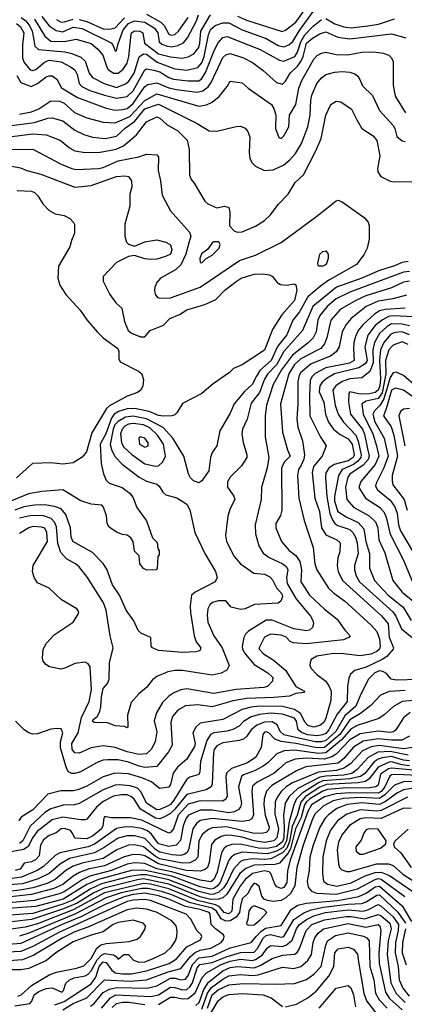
# Model space of a CAD drawing. Extents: x 501367 to 657802, y 482273 to 547541.
# Tile 85 of 256: x 541217 to 543790, y 500282 to 506862. Entities that reach past the tile are written whole.
import ezdxf

# ---------------------------------------------------------------- set-up
doc = ezdxf.new("R2010")
doc.units = 0

msp = doc.modelspace()

# ---------------------------------------------------------------- linework, layer by layer
at = {"layer": '0CON20XD'}
for points in [[(541227.5, 506877.5), (541257, 506855), (541285, 506818.4), (541300.8, 506785), (541308.6, 506738.6), (541319.2, 506685), (541341.9, 506661.9), (541518.3, 506648.3), (541565.8, 506635.8), (541625, 506610.7), (541655.4, 506585), (541681.6, 506505), (541705, 506475.3), (541781.1, 506435), (541865, 506409.5), (541925, 506432.4), (541948, 506452), (541982.6, 506505), (542015, 506614), (542045, 506633.2), (542065, 506631.5), (542137.3, 506577.3), (542255, 506533.7), (542335, 506524.8), (542408.4, 506541.6), (542435, 506573.2), (542451.2, 506615), (542479.9, 506760.1), (542493.5, 506796.5), (542525, 506822.4), (542575, 506840.2), (542615, 506841.1), (542705, 506794.8), (542865, 506736.9), (542945, 506690.2), (542985, 506681.1), (543018.2, 506695), (543045, 506716.2), (543089.1, 506790.9), (543182, 506918)], [(541364.4, 506884.4), (541415, 506821.5), (541460.9, 506790.9), (541505, 506780.5), (541575, 506811.1), (541635, 506803.4), (541828.1, 506708.1), (541840.7, 506695), (541855, 506653.3), (541865, 506653.3), (541872.8, 506695), (541909.3, 506795), (541945, 506837), (541985, 506853.4), (542055, 506845.2), (542118.1, 506805), (542141.3, 506775), (542149.2, 506715), (542168.2, 506698.2), (542205.2, 506684.8), (542235, 506681.6), (542275, 506689.6), (542311.6, 506708.4), (542339.6, 506740.4), (542399.8, 506855), (542413, 506895)], [(541875, 506503.7), (541909.3, 506530.7), (541935, 506570.5), (541946, 506616), (541961.6, 506765), (541965, 506775.3), (541985, 506788.3), (542020, 506785), (542041.4, 506775), (542051.5, 506705), (542145, 506634.8), (542225, 506613.1), (542304.8, 506605.2), (542345, 506613.3), (542381.8, 506635), (542415, 506676.5), (542422.8, 506705), (542428.4, 506785), (542493.4, 506895)], [(542065, 506898.9), (542161.6, 506845), (542182.7, 506822.7), (542215, 506764.8), (542229.3, 506759.3), (542255, 506764)], [(542675, 506885.2), (542735, 506858.9), (542973.3, 506783.3), (542995, 506793.1), (543065, 506846.6), (543140.2, 506949.8)], [(541196.3, 506836.3), (541223, 506815), (541244.3, 506775), (541234.8, 506694.8), (541234.8, 506605), (541247.1, 506575), (541287.8, 506527.8), (541305, 506521.4), (541325, 506528.2), (541381.8, 506578.2), (541415, 506592.4), (541495, 506580.2), (541557.8, 506547.8), (541585, 506525.9), (541602, 506495), (541615.3, 506435), (541632.1, 506415), (541685, 506389.6), (541785, 506357), (541865, 506337.1), (541935, 506349.1), (541975, 506385.8), (542055, 506526.2), (542066.1, 506533.9), (542115, 506523.7), (542155, 506513), (542215, 506475.2), (542245, 506464.2), (542345, 506453.5), (542415, 506453.5), (542435, 506468.8), (542460.9, 506509.1), (542519.7, 506660.3), (542545, 506707.3), (542575, 506742.1), (542605, 506750.7), (542825, 506662.7), (542955, 506590.6), (542985, 506584.1), (543057, 506615), (543075, 506645.9), (543098.3, 506715), (543125, 506760.7), (543180.2, 506819.8), (543235, 506864.2)], [(541316.1, 506866.1), (541385, 506751.1), (541425, 506718.4), (541513.3, 506716.7), (541595, 506732.6), (541695, 506703.8), (541740.3, 506665), (541773.5, 506625), (541799.4, 506545), (541809.7, 506529.7), (541845, 506503.7), (541875, 506503.7)], [(541462.5, 506862.5), (541495, 506844.5), (541516.7, 506846.7), (541575, 506865.4)], [(541615, 506862.8), (541665, 506849.1), (541775, 506800), (541815, 506799.8), (541855, 506808.1), (541917.7, 506875)], [(542255, 506764), (542279.5, 506785), (542345, 506876.5)], [(543265, 506870.8), (543326.2, 506835), (543385.1, 506815.1), (543435, 506808.2), (543545, 506820.8), (543617, 506833), (543725, 506868.8)], [(541198.8, 506488.8), (541225, 506443.1), (541293.5, 506416.5), (541335, 506436.5), (541395, 506479.3), (541415, 506486.7), (541435, 506485.9), (541464.8, 506464.8), (541497.3, 506407.3), (541602.7, 506342.7), (541795, 506271), (541855, 506257.6), (541905, 506261.7), (541935, 506268.7), (541975, 506301.2), (542055, 506415.3), (542075, 506428.6), (542135, 506440), (542215, 506406.8), (542264.8, 506395.2), (542405, 506377.7), (542442.8, 506387.2), (542477.2, 506412.8), (542498.7, 506441.3), (542575, 506608.5), (542595, 506628.1), (542625, 506636.8), (542715, 506607.5), (542774.4, 506575), (542845, 506523.6), (542935, 506442.3), (542975, 506432.1), (542995, 506451.8), (543025.8, 506505), (543075, 506551), (543097.8, 506582.2), (543112.9, 506617.1), (543135.1, 506705), (543175, 506739.7), (543225, 506768.4), (543265, 506780), (543345, 506745.2), (543425, 506733.2), (543705, 506767.5), (543800.5, 506740.5)], [(541215, 506230.7), (541295, 506246.6), (541345, 506267), (541425, 506318.7), (541485, 506318.4), (541515, 506304.1), (541582.7, 506242.7), (541665, 506207.1), (541775, 506176.9), (541855, 506173), (541954.4, 506215), (542055, 506322), (542135, 506365.5), (542415, 506283.3), (542465.9, 506294.1), (542505, 506311.8), (542550.5, 506349.5), (542604.4, 506415), (542625, 506451.2), (542705, 506440.6), (542744.6, 506404.6), (542902.5, 506295), (542917.6, 506267.6), (542929.4, 506225), (542929.2, 506135), (542950, 506075), (542965, 506067.5), (542985, 506086.7), (543018, 506145), (543022.5, 506225), (543065, 506294.2), (543084.8, 506405.2), (543104.1, 506455.9), (543185, 506598.1), (543207.4, 506622.6), (543235, 506638.6), (543265, 506644.4), (543335, 506630), (543412.7, 506627.3), (543505, 506646), (543585, 506646.7), (543648.5, 506638.5), (543686, 506626), (543705, 506607.5), (543715, 506582.5), (543714.6, 506425), (543729.1, 506350.9), (543798.6, 506238.6)], [(541145, 506152.2), (541314.8, 506175.2), (541405, 506204.2), (541435, 506205.3), (541505, 506187.1), (541585, 506124.7), (541645, 506094.7), (541705, 506076.9), (541787.7, 506067.7), (541865, 506082.9), (541925, 506139.6), (541985, 506181.5), (542055, 506266.8), (542145, 506296.9), (542405, 506169.4), (542485, 506119.6), (542535, 506117.5), (542665, 506148.8), (542695, 506149.5), (542725, 506136.7), (542744, 506114), (542757.3, 506077.3), (542751.2, 505975), (542757.4, 505935), (542771.1, 505905), (542795, 505882.5), (542853.8, 505855), (542911.9, 505858.1), (542980.8, 505889.2), (543024.8, 505925.2), (543061.5, 505968.5), (543101.7, 506035), (543144.3, 506145), (543159.8, 506225), (543164.8, 506324.8), (543172, 506358), (543205.3, 506435), (543235, 506474.6), (543265.2, 506494.8), (543325, 506512.1), (543375, 506515.2), (543425, 506510.3), (543459.4, 506499.4), (543476.8, 506486.8), (543493.3, 506463.3), (543510.1, 506420.1), (543576, 506356), (543624.6, 506255), (543714.6, 506155), (543726, 506135), (543740.4, 506080.4), (543775, 506051.9), (543795, 506048.9)], [(541165, 506080.5), (541305, 506099.4), (541393.3, 506093.3), (541486.9, 506056.9), (541550, 506005), (541585, 505986.6), (541655.3, 505975.3), (541755, 505976.6), (541862.5, 505997.5), (541911.9, 506018.1), (541997.2, 506092.8), (542065, 506179.5), (542135, 506213.6), (542155, 506203.6), (542202.1, 506162.1), (542275, 506119.5), (542338, 506058), (542350, 505995), (542353.4, 505823.4), (542363.8, 505795), (542385, 505770), (542418.9, 505708.9), (542455, 505648.8), (542475, 505630.8), (542535, 505604), (542586.4, 505616.4), (542615, 505607.5), (542622.5, 505575), (542620, 505485), (542651.7, 505451.7), (542672.5, 505442.5), (542705, 505444), (542795, 505481.4), (542855, 505520), (542895, 505558), (542945, 505626), (543014, 505695), (543060.8, 505775), (543115, 505826), (543198.5, 505985), (543232.7, 506067.3), (543265, 506223.3), (543298.8, 506295), (543335, 506318), (543365, 506313.3), (543436, 506265), (543472.4, 506192.4), (543505.6, 506135.6), (543580.8, 506085), (543606.7, 506055), (543627.2, 505952.8), (543610, 505865), (543612.9, 505845), (543633.3, 505815), (543695, 505784), (543725, 505779.2), (543845, 505781.4)], [(541084.8, 505994.8), (541305, 505997.3), (541495, 505896), (541565, 505866.5), (541595, 505860.3), (541745, 505867.9), (541775, 505874.8), (541875, 505919.2), (542013.8, 505946.2), (542065, 505962.9), (542135, 505958), (542145.6, 505945), (542142.3, 505855), (542158.2, 505785), (542168.9, 505688.9), (542226.5, 505585), (542352.4, 505442.4), (542360.8, 505415), (542348.5, 505371.5), (542329.3, 505295), (542295.9, 505224.1), (542258.9, 505191.1), (542159.5, 505135), (542134.5, 505105), (542120.9, 505075), (542117.9, 505055), (542123.4, 505026.6), (542139.2, 505005), (542155, 505000.4), (542225, 505002.3), (542425, 505074.7), (542687.5, 505252.5), (542795, 505289.1), (542965, 505372.5), (543205, 505550), (543335, 505652.5), (543345, 505655.8), (543375, 505643.8), (543520.5, 505540.5), (543548.3, 505508.3), (543554.3, 505485), (543554.3, 505395), (543540.8, 505335), (543520.2, 505289.8), (543471.1, 505225), (543285, 505121.9), (543228.4, 505081.6), (543145, 505009.2), (543089.5, 504910.5), (543043.2, 504855), (543003, 504757), (542941.4, 504678.6), (542900, 504585), (542823, 504517), (542800.2, 504480.2), (542772.5, 504425), (542721.8, 504378.2), (542650.8, 504295), (542625, 504232.5), (542555.4, 504114.6), (542535.4, 504015), (542505, 503969.2), (542493.6, 503936.4), (542482.7, 503847.3), (542435, 503781.2), (542415, 503767.3), (542379.6, 503779.6), (542359.6, 503799.6), (542346.8, 503826.8), (542316, 503945), (542240.8, 504065), (542177, 504137), (542065, 504193.9), (541975, 504212.4), (541924.9, 504205.1), (541875, 504176.5), (541854.3, 504154.3), (541842.3, 504125), (541822.4, 504022.4), (541832.8, 503982.8), (541855, 503941.2), (541901.9, 503891.9), (542015, 503804.2), (542065, 503778.1), (542135, 503756.9), (542149.5, 503745), (542173.8, 503703.8), (542195, 503685.6), (542267, 503667), (542334.2, 503625), (542355, 503586.7), (542389.2, 503435), (542455.4, 503295), (542526.2, 503175), (542537.8, 503135), (542525.6, 503105), (542390, 503035), (542365.4, 503015), (542358.4, 502945), (542360.5, 502900.5), (542384.4, 502744.4), (542397.3, 502705), (542429.1, 502665), (542422.5, 502645), (542395, 502637.1), (542305, 502633.4), (542145.6, 502645.6), (542104.2, 502664.2), (542097.5, 502675), (542093.6, 502733.6), (542030.8, 502760.8), (542009.6, 502779.6), (541980.8, 502845), (541929.1, 502915), (541885.4, 503015), (541838.4, 503085), (541798.9, 503188.9), (541775, 503228.1), (541705, 503302.1), (541573.2, 503375), (541562, 503405), (541557.3, 503465), (541525.6, 503554.4), (541495, 503592.4), (541449.2, 503609.2), (541385, 503619.3), (541315, 503618.1), (541245, 503606.2), (541184.6, 503585)], [(541095, 505895.8), (541222, 505872), (541265, 505853.5), (541358.7, 505828.7), (541585, 505741.8), (541695, 505753.3), (541865, 505814.7), (541919.5, 505819.5), (541944.4, 505814.4), (541964.3, 505785), (541967.1, 505745), (541954.4, 505695), (541952.9, 505615), (541920.5, 505495), (541921.1, 505415), (541930.8, 505375), (541945, 505361.2), (541985, 505347.5), (542055, 505378), (542135, 505391.4), (542195.5, 505375.5), (542225, 505357.1), (542235.4, 505325), (542226.2, 505295), (542191.2, 505278.8), (542135, 505260.5), (542095, 505259.4), (542055, 505262.9), (541985.8, 505285.8), (541945, 505280), (541865, 505240), (541774.3, 505145), (541775.7, 505115), (541818.9, 505025), (541859.8, 504969.8), (541899.2, 504935), (541918.6, 504845), (541943.1, 504785), (541965, 504767.8), (542025, 504742), (542055, 504742.5), (542090, 504785), (542178.8, 504821.2), (542220.8, 504865), (542285, 504892.5), (542335, 504922.9), (542455, 504958.5), (542528.3, 504991.7), (542589.4, 505055), (542665, 505113.3), (542698.8, 505135), (542785, 505160.4), (542845, 505164.6), (542888, 505158), (542909.2, 505145), (542940, 505105), (542962.6, 505092.6), (543005, 505087.1), (543055, 505096), (543065, 505090), (543071.8, 505055), (543055, 504984.3), (542970.1, 504889.9), (542907.4, 504792.6), (542855, 504652.7), (542705, 504554.5), (542648.3, 504531.7), (542620, 504505), (542510.7, 504429.3), (542435, 504362.9), (542305, 504298), (542268, 504235), (542255, 504222), (542235, 504215.6), (542177, 504213), (542145, 504215.7), (542083.2, 504243.2), (541985, 504263.6), (541935, 504261), (541877.5, 504242.5), (541848.7, 504225), (541830.1, 504199.9), (541792.4, 504095), (541755.5, 504025), (541761.1, 503895), (541776.6, 503826.6), (541795.6, 503785.6), (541815, 503763.8), (541903.3, 503735), (541955, 503695.6), (541975, 503667.1), (542001.5, 503601.5), (542065, 503513.3), (542105, 503400), (542137, 503367), (542140, 503325), (542150, 503315), (542150, 503285), (542140, 503275), (542137.5, 503195), (542130, 503185), (542067, 503183), (542045, 503193.3), (542020, 503225), (542015, 503280), (541985, 503310), (541976.7, 503375), (541959.5, 503399.5), (541935.9, 503415.9), (541905, 503421.2), (541865, 503438), (541815, 503470), (541802, 503495), (541797.3, 503547.3), (541776.7, 503605), (541766.4, 503616.4), (541695, 503624.2), (541625, 503645.8), (541505, 503720), (541365, 503709.2), (541275, 503692.5), (540935, 503553.6)], [(541199.7, 505720.3), (541295, 505715.4), (541315, 505707.3), (541337.1, 505685), (541370.7, 505630.7), (541415, 505586), (541455, 505564), (541515, 505554), (541553, 505533), (541578.8, 505505), (541583.3, 505495), (541582.5, 505435), (541562.7, 505387.3), (541553.1, 505345), (541476.9, 505215), (541472.9, 505135), (541485, 505088), (541524.6, 505024.6), (541620.3, 504920.3), (541665, 504855.8), (541734.4, 504775), (541775.7, 504735.7), (541872.5, 504665), (541880.5, 504645), (541880.5, 504595), (541890, 504575), (542012.4, 504512.4), (542033.1, 504495), (542045.8, 504455), (542040, 504415), (542026.7, 504385), (542005, 504371.2), (541935, 504345.5), (541818.6, 504281.4), (541797.2, 504262.8), (541699.5, 504100.5), (541663.3, 503975), (541635, 503937.5), (541575, 503901.4), (541505, 503891.1), (541425, 503900.8), (541303.4, 503896.6), (541195, 503800.5)], [(542435, 505236.7), (542463.9, 505266.1), (542505, 505288.8), (542551.2, 505335), (542558.8, 505358.8), (542548.3, 505378.3), (542515, 505376.7), (542505, 505370), (542475, 505328.8), (542432.2, 505297.8), (542421.1, 505265), (542425, 505240), (542435, 505236.7)], [(543245, 505214.6), (543215.8, 505215.8), (543210.8, 505235), (543224.2, 505295.8), (543245, 505313.8), (543265, 505316.2), (543280, 505295), (543280, 505265), (543266.9, 505225), (543245, 505214.6)], [(543815, 505247.1), (543775, 505240), (543723.9, 505216.1), (543625, 505186), (543506.3, 505133.7), (543336.3, 505073.7), (543177, 504945), (543108.4, 504785), (542985, 504644.3), (542934.3, 504555.7), (542875, 504493.8), (542855, 504458.9), (542820.2, 504369.8), (542765, 504300), (542737.8, 504192.2), (542707.3, 504125), (542703.8, 504095), (542712.6, 504037.4), (542735.6, 503955), (542735.7, 503935), (542700.3, 503879.7), (542625, 503804), (542607, 503773), (542607, 503737), (542648.6, 503678.6), (542657.1, 503655), (542625.6, 503594.4), (542609.4, 503545), (542594.5, 503415.5), (542599.6, 503375), (542651.2, 503275), (542695, 503225.5), (542782.1, 503162.1), (542855, 503156.5), (542889.4, 503139.4), (542908.2, 503118.2), (542935.5, 503065.5), (542970.3, 503025), (542974.6, 503005), (542963.8, 502976.2), (542945, 502962.2), (542786.6, 502953.4), (542725, 502925.6), (542695, 502920.5), (542632.5, 502935), (542595, 502977.5), (542545, 502977.5), (542506.1, 502966.1), (542489.5, 502950.5), (542476.5, 502925), (542470.5, 502885), (542476.5, 502835), (542515.4, 502745), (542572.2, 502665), (542618, 502545), (542603.3, 502515), (542565.5, 502494.5), (542505, 502480.5), (542305, 502512), (542255, 502512.5), (542207, 502503), (542135, 502472.7), (542105, 502450.6), (542065, 502400), (542014.5, 502355.5), (541962.4, 502297.6), (541938.8, 502215), (541940, 502135), (541935, 502130), (541917.5, 502137.5), (541855, 502142), (541805, 502162.5), (541715, 502166), (541705, 502174), (541708, 502185), (541734.6, 502205.4), (541752.2, 502237.8), (541760.3, 502269.7), (541763.8, 502336.2), (541775, 502391.5), (541803.6, 502426.4), (541816.4, 502453.6), (541817.2, 502562.8), (541842.1, 502665), (541821.1, 502745), (541796.2, 502915), (541776.6, 502965), (541670.4, 503135), (541615, 503204.5), (541591.1, 503225), (541529.6, 503259.6), (541491.6, 503301.6), (541471.3, 503361.3), (541462.4, 503472.4), (541449, 503505), (541428.5, 503528.5), (541375, 503547.3), (541295, 503549.5), (541215, 503530.2)], [(543825, 505179), (543785, 505174.6), (543425, 505040.2), (543335, 504995.6), (543274.8, 504945), (543224.1, 504885.9), (543210.3, 504855), (543199.6, 504775), (543180, 504735), (543147.7, 504702.3), (543040.9, 504619.1), (542968.4, 504521.6), (542912.3, 504425), (542868.3, 504285), (542859.7, 504215), (542860, 504075), (542884.2, 503935), (542873.4, 503866.6), (542834, 503735), (542831.3, 503655), (542792.7, 503485), (542793.3, 503425), (542817.3, 503345), (542846.3, 503296.3), (542885, 503268.7), (542977.8, 503225), (543001.2, 503205), (543010, 503185), (543002.6, 503135), (543006.3, 503095), (543064.6, 502994.6), (543161.3, 502875), (543177, 502847), (543182.7, 502825), (543175, 502800.6), (543155, 502781.2), (543135, 502776.7), (543050.8, 502790.8), (542905, 502848.4), (542865, 502848.8), (542746.9, 502775), (542726.4, 502755), (542715.9, 502734.1), (542706.2, 502673.8), (542708.1, 502655), (542724.3, 502625), (542785, 502552.1), (542876.5, 502496.5), (542910, 502465), (542908.7, 502441.3), (542873.7, 502406.3), (542850.8, 502399.2), (542665, 502385.2), (542515, 502359.3), (542335, 502389.7), (542295, 502383.1), (542247.7, 502362.3), (542215, 502342), (542171.3, 502298.7), (542131, 502229), (542116, 502176), (542133.3, 502103.3), (542124.1, 502035), (542096.7, 501985), (542065, 501955.9), (542015, 501951.6), (541935, 501969.2), (541855, 501997.5), (541775, 502008.8), (541694.8, 501995.2), (541615, 501960.7), (541585, 501962.7), (541568.1, 501985), (541565.2, 502025), (541607.9, 502095), (541630.5, 502199.5), (541682.6, 502305), (541698, 502385), (541687.6, 502537.6), (541675, 502558.1), (541655, 502567.3), (541585, 502560), (541525, 502529.3), (541491.1, 502521.1), (541416.8, 502536.8), (541392.6, 502552.6), (541374.7, 502574.7), (541370, 502595), (541372.9, 502655), (541395.5, 502695), (541448.3, 502751.7), (541574, 502835), (541605.8, 502885), (541612, 502905), (541600, 502925), (541497.1, 502985), (541413.8, 503063.8), (541335, 503098.1), (541312.7, 503135), (541303.1, 503175), (541307.7, 503215), (541402, 503375), (541397.3, 503435), (541385, 503462.7), (541365, 503471.2), (541305, 503474.1), (541277.1, 503465), (541215, 503428.5)], [(543825, 505115.2), (543785, 505108.1), (543705, 505069.3), (543533.5, 505016.5), (543464.6, 504985.4), (543360.8, 504925), (543298.4, 504855), (543272, 504735), (543255.8, 504695), (543230.4, 504665), (543195, 504647.1), (543097.5, 504595), (543055, 504557.9), (543016.5, 504495), (542961.2, 504295), (542974.2, 504105), (543007.5, 503987.5), (543025.7, 503945), (542985.8, 503904.2), (542969, 503865), (542971.5, 503585), (542962.6, 503547.4), (542931.5, 503495), (542931.5, 503465), (542969.1, 503375), (543020, 503315), (543065, 503280.4), (543091.5, 503241.5), (543103.1, 503185), (543096.7, 503105), (543124, 503064), (543156.2, 503015), (543255, 502922.1), (543341.5, 502855), (543392.1, 502782.1), (543427.5, 502745), (543417.9, 502732.1), (543382.3, 502717.7), (543135, 502690), (543047, 502697), (543027.1, 502707.1), (542998.9, 502735), (542965, 502747.8), (542895, 502755.7), (542855, 502736.2), (542817.8, 502665), (542818.9, 502655), (542847.8, 502625), (542913.1, 502583.1), (542994.4, 502514.4), (543064.7, 502404.7), (543122.5, 502375), (543120, 502365), (543065, 502357.8), (543021.7, 502341.7), (542917.8, 502332.2), (542733.5, 502326.5), (542645, 502309.3), (542505, 502270.2), (542407.8, 502282.2), (542325, 502277.1), (542275, 502247.7), (542239.3, 502205), (542227.2, 502165), (542236.8, 502013.2), (542211.9, 501968.1), (542135, 501870.4), (542055, 501864.4), (542015, 501873.4), (541945, 501900.7), (541875, 501916.3), (541805, 501916.6), (541775, 501912.6), (541735, 501897.6), (541624.2, 501835.8), (541585, 501823.3), (541565, 501824.6), (541544, 501835), (541528.9, 501858.9), (541489.1, 501995), (541488.9, 502035), (541505.9, 502095), (541495, 502122.9), (541465, 502125.6), (541425, 502119.5), (541335, 502089.1), (541305, 502087.5), (541277.5, 502095), (541247.5, 502115), (541189.2, 502175)], [(543805, 505021), (543713.7, 504996.3), (543615, 504980.3), (543535.7, 504944.3), (543434.2, 504865.8), (543400.6, 504825), (543374.4, 504775.6), (543353.8, 504675), (543335, 504641.3), (543295, 504612.7), (543167.7, 504562.3), (543097.5, 504505), (543085.8, 504484.2), (543077.3, 504445), (543078.1, 504295), (543071.7, 504195), (543077.8, 504137.8), (543108.5, 504048.5), (543121.7, 503955), (543117.9, 503925), (543098.8, 503885), (543082.5, 503855), (543075.8, 503815), (543083.8, 503663.8), (543120, 503515), (543180.4, 503335), (543191.8, 503225), (543203.8, 503185), (543282.3, 503062.3), (543318.6, 503028.6), (543388.7, 502978.7), (543569.2, 502815), (543605, 502772.5), (543623, 502725), (543628.8, 502675), (543624.7, 502655), (543605, 502638.9), (543565, 502621), (543495, 502610), (543383.8, 502623.8), (543315.2, 502625.2), (543205, 502609.2), (543167.5, 502585), (543159.1, 502565), (543157.9, 502545), (543167.1, 502525), (543203.6, 502485), (543265, 502440.4), (543288.3, 502405), (543299.6, 502375), (543297.3, 502312.7), (543265.8, 502195), (543250.5, 502165), (543225, 502143.9), (543185, 502134.1), (543145, 502144), (543125.7, 502165.7), (543095.3, 502225.3), (543055, 502252.9), (542975, 502271.4), (542825, 502274.3), (542765, 502268.5), (542705, 502252.9), (542575, 502185.8), (542425, 502160.9), (542395.3, 502134.7), (542374.7, 502095.3), (542390.7, 502025), (542385.9, 502005), (542335, 501919.6), (542273.4, 501866.6), (542242.6, 501827.4), (542225, 501751.2), (542215, 501733.3), (542153, 501723), (542097.7, 501767.7), (542035, 501796.2), (541945, 501822), (541852.9, 501827.1), (541775, 501801.9), (541665, 501739.2), (541605, 501715.2), (541575, 501709.3), (541491.8, 501708.2), (541405, 501685.6), (541305, 501581.1), (541227.2, 501532.8), (541211.4, 501508.6)], [(543795, 504934), (543663.9, 504926.1), (543624.4, 504915.6), (543590.8, 504895), (543514.9, 504825.1), (543481.9, 504785), (543462.6, 504745), (543453.2, 504705), (543449.3, 504659.3), (543455.3, 504585), (543422.6, 504567.4), (543265.5, 504535), (543192.5, 504497.5), (543171.7, 504475), (543160.3, 504449.7), (543155.2, 504354.8), (543158.8, 504215), (543226.1, 504076.1), (543268.1, 504015), (543239.5, 503945), (543183.2, 503875), (543172.9, 503835), (543192.1, 503665), (543223.3, 503575), (543235.2, 503465), (543265, 503419.6), (543338, 503385), (543360, 503365), (543359.2, 503305), (543344.5, 503265), (543341.3, 503215), (543348.2, 503175), (543377.2, 503115), (543638, 502878), (543680.8, 502825), (543688.7, 502735), (543717.1, 502665), (543715.8, 502655), (543673.4, 502606.6), (543642.8, 502585), (543535, 502534.3), (543458.3, 502511.7), (543430.9, 502489.1), (543418.9, 502461.1), (543409.6, 502405), (543406.8, 502305), (543339.9, 502220.1), (543285.1, 502115), (543265, 502091.5), (543245, 502081.7), (543205, 502076.4), (543145, 502082.5), (543105.9, 502095), (543080.2, 502115), (543068.5, 502175), (543055, 502193.6), (542975, 502221.4), (542895, 502226.3), (542820.8, 502219.2), (542765, 502203.1), (542715, 502170.6), (542685, 502140.6), (542642.8, 502117.2), (542605, 502106.9), (542515, 502096), (542493.1, 502085), (542469.8, 502045), (542426.8, 501905), (542421.6, 501835), (542415, 501816.9), (542355, 501800), (542335, 501787.1), (542247.9, 501645), (542225, 501617.9), (542205, 501605.5), (542155, 501583.9), (542135, 501581.9), (542064.4, 501625), (542030.3, 501700.3), (542005.2, 501725.2), (541955, 501741.6), (541885, 501748.3), (541855, 501745.6), (541775, 501715.2), (541615, 501623.7), (541584.3, 501615.7), (541507.9, 501612.1), (541425, 501588.1), (541385, 501563.2), (541287.7, 501472.3), (541237.1, 501375), (541215, 501355.8)], [(543855, 504875.8), (543715, 504883), (543685, 504877.9), (543644.1, 504855.9), (543595, 504817.2), (543546.8, 504753.2), (543526.1, 504675), (543540.4, 504585), (543528.4, 504561.6), (543484.6, 504535), (543323.1, 504495), (543272.7, 504467.3), (543239.5, 504440.5), (543224.4, 504415), (543220.5, 504375), (543251.9, 504305), (543263.3, 504225), (543281.7, 504171.7), (543315.5, 504125.5), (543360.8, 504090.8), (543415, 504060.6), (543441, 504025), (543454.6, 503955), (543448.6, 503935), (543415, 503914.1), (543321.5, 503888.5), (543285.3, 503865), (543266, 503834), (543262.2, 503805), (543270.5, 503675), (543292.3, 503562.3), (543308.5, 503518.5), (543325.1, 503495.1), (543345, 503481.3), (543425, 503454.8), (543445.4, 503435.4), (543464, 503404), (543474.3, 503365), (543480.5, 503295), (543456.6, 503215), (543455.7, 503185), (543467.8, 503145), (543489.3, 503105), (543713, 502905), (543733.3, 502875), (543771.6, 502791.6), (543842.4, 502732.4)], [(543825.3, 504815.3), (543775, 504827.4), (543705, 504829.9), (543675, 504812.5), (543624.5, 504765.5), (543590.7, 504705), (543578.7, 504655), (543581.8, 504568.2), (543558.2, 504511.8), (543505, 504468.5), (543425, 504462.7), (543374.9, 504445.1), (543331.3, 504415), (543312, 504385), (543327, 504285), (543346.5, 504225), (543382, 504172), (543465.5, 504085.5), (543482.2, 504045), (543501.8, 503955), (543499.6, 503935), (543479, 503911), (543449.6, 503890.4), (543374.3, 503855.7), (543350, 503815), (543322.7, 503675), (543323.6, 503645), (543345, 503575.4), (543401.2, 503538.8), (543481.9, 503501.9), (543518.7, 503458.7), (543532, 503375), (543557.1, 503295), (543556.3, 503196.3), (543590.3, 503115), (543682.3, 503015), (543782.1, 502935), (543835, 502846.2)], [(543825, 504754.8), (543775, 504775.1), (543729.1, 504770.9), (543698.7, 504761.3), (543653.5, 504705), (543631.4, 504655), (543624.5, 504585), (543630.4, 504465), (543625.4, 504415), (543615, 504386.7), (543595, 504370.9), (543555, 504360.8), (543495, 504359.4), (543425, 504375.5), (543418.9, 504365), (543415.7, 504305), (543429.6, 504225), (543510, 504125), (543523, 504093), (543543.7, 503995)], [(543815, 504691.9), (543775, 504708.1), (543715, 504686.1), (543687, 504655), (543664.1, 504585), (543665.9, 504495), (543640.8, 504369.2), (543615, 504330.3), (543535, 504311.7), (543506.5, 504295), (543515.3, 504224.7), (543578.6, 504095), (543604.5, 504015), (543618.7, 503945), (543595, 503890), (543498.2, 503775), (543485.3, 503735), (543530, 503665), (543624.7, 503605), (543653.4, 503573.4), (543668, 503538), (543694.6, 503424.6), (543781.6, 503255), (543845.4, 503105)], [(543885, 504397.5), (543785, 504483.1), (543735, 504506.7), (543715, 504501.1), (543695, 504469.7), (543652.8, 504327.2), (543626.7, 504283.3), (543591.5, 504248.5), (543578.5, 504225), (543592.4, 504175), (543654.9, 504064.9), (543682.9, 503945), (543652.8, 503867.2), (543601.2, 503765), (543597.9, 503745), (543610.9, 503720.9), (543695, 503650.6), (543726.2, 503606.2), (543743.2, 503565), (543751.2, 503485), (543763.6, 503445), (543855, 503292.3)], [(543932.3, 504282.3), (543785, 504385.8), (543730.6, 504399.4), (543705, 504385.3), (543669.6, 504260.4), (543649.7, 504215), (543701.2, 504141.2), (543720, 504085), (543743.9, 503945), (543709.3, 503815), (543707.8, 503777.8), (543713.6, 503753.6), (543788.3, 503655), (543809.4, 503585)], [(543825, 504262.6), (543785, 504259.3), (543765, 504244.4), (543754.2, 504215), (543792.3, 504015)], [(542125, 503879.2), (542145, 503881.2), (542175, 503906.9), (542192.3, 503945), (542179.4, 504025), (542139.8, 504085), (542087, 504135), (542045, 504154.4), (541975, 504163.6), (541945, 504158.6), (541920.6, 504145), (541903.2, 504125), (541890.7, 504095), (541897.4, 504035), (541912.6, 504005), (541966.3, 503956.3), (542055, 503892.7), (542125, 503879.2)], [(542055, 504004.2), (542075.3, 504015), (542075.3, 504035), (542055, 504065.6), (542025, 504074), (542014.4, 504065), (542017.5, 504025), (542055, 504004.2)], [(543543.7, 503995), (543555.8, 503945), (543547.4, 503922.6), (543514.7, 503885.3), (543425, 503825.2), (543411.5, 503805), (543396.9, 503736.9), (543404.8, 503655), (543450.8, 503605), (543555.8, 503545.8), (543596.1, 503506.1), (543613, 503465), (543620, 503385), (543658.7, 503298.7), (543713.6, 503113.6), (543775.3, 503035), (543874.7, 502955)], [(543885, 502451.3), (543735, 502447.6), (543701.2, 502455), (543671.6, 502491.6), (543645.9, 502505.9), (543625, 502510), (543593, 502497), (543550.4, 502455), (543498.6, 502355), (543465.9, 502274.1), (543391.2, 502208.8), (543331.2, 502105), (543265, 502045.6), (543235, 502035.1), (543193.9, 502036.1), (542985, 502083), (542958.7, 502105), (542939, 502149), (542905, 502169.2), (542855, 502168.3), (542803.9, 502146.1), (542765, 502115.7), (542737.2, 502072.8), (542715, 502053.7), (542685, 502043.9), (542575, 502028.5), (542535, 502010), (542518, 501985), (542512.5, 501965), (542505.3, 501755), (542498.5, 501735), (542464, 501716), (542335, 501683), (542255, 501584.8), (542225, 501557.6), (542186.2, 501533.8), (542155, 501520.8), (542125, 501525.7), (542024.7, 501584.7), (541982.4, 501652.4), (541965, 501669), (541935, 501680.8), (541895, 501680.9), (541845, 501672.8), (541775, 501636.4), (541730.4, 501599.6), (541665, 501520), (541655, 501514.4), (541624.8, 501514.8), (541505, 501532.1), (541435.2, 501514.8), (541334.2, 501435.8), (541305, 501397.5), (541272.7, 501337.3), (541244, 501316), (541132.7, 501297.3)], [(543795, 502379.7), (543688, 502372), (543631.2, 502348.8), (543565, 502278.2), (543496.6, 502225), (543425, 502183.3), (543358.9, 502085), (543255, 501998.3), (543205, 501995.8), (543065, 502025.7), (542965, 502037.1), (542924, 502054), (542884.5, 502095), (542865, 502103.6), (542855, 502101.2), (542843.3, 502085), (542832.8, 501997.2), (542796.3, 501933.7), (542741.8, 501895), (542633.5, 501856.5), (542601.8, 501828.2), (542596.2, 501805), (542604.6, 501674.6), (542597.9, 501655), (542575, 501640.3), (542425, 501640.8), (542345, 501619.3), (542276.9, 501545), (542246.5, 501455), (542228.3, 501431.7), (542215, 501426), (542035, 501512.9), (541957.5, 501527.5), (541828, 501528), (541794.6, 501535.4), (541785, 501535.5), (541778.9, 501525), (541772.9, 501475), (541763.5, 501455), (541705, 501404.5), (541665, 501388.3), (541585, 501392.5), (541570.8, 501425), (541554, 501445), (541515, 501457.6), (541495, 501455.3), (541461.9, 501428.1), (541415, 501410.2), (541375, 501380.9), (541356.5, 501345), (541347.6, 501275), (541323.1, 501246.9), (541295, 501233.8), (541246.2, 501223.8), (541220, 501185), (541186, 501175)], [(543975, 502322.3), (543775.7, 502305), (543717.1, 502272.9), (543654.8, 502215.2), (543618.7, 502191.3), (543475, 502144.8), (543435, 502123.2), (543370.1, 502049.9), (543265, 501962.3), (543215, 501957.6), (543055, 501980.8), (542985.6, 501975.6), (542937.7, 501955), (542876.5, 501895), (542846.2, 501873.8), (542787, 501843), (542715, 501816.2), (542701.8, 501805), (542681.2, 501735), (542701.7, 501625), (542695, 501599.4), (542679.2, 501580.8), (542652.1, 501567.9), (542615, 501562.3), (542505, 501578.9), (542425, 501579.2), (542345.1, 501544.9), (542330.4, 501525), (542311.5, 501475), (542292.7, 501377.3), (542264.5, 501345), (542215, 501336.5), (542145.3, 501354.7), (542097.8, 501417.8), (542071.2, 501441.2), (542035, 501455.7), (541975, 501466.4), (541925, 501468), (541865, 501457.2), (541778.3, 501395), (541717.4, 501352.6), (541675, 501333.3), (541485.7, 501294.3), (541454.5, 501275.5), (541375, 501202.2), (541334.7, 501175), (541229.1, 501130.9), (541088.7, 501111.3)], [(543829.2, 502230.8), (543783.5, 502196.5), (543732.1, 502115), (543716.7, 502103.3), (543695, 502098.7), (543615, 502107.7), (543495, 502089.3), (543425, 502050.2), (543335, 501954.4), (543305.3, 501934.7), (543255, 501920.3), (543135, 501927.7), (543059.4, 501920.6), (542997.9, 501895), (542952.4, 501855), (542918, 501825), (542805, 501766.6), (542775, 501740), (542769, 501705), (542781.8, 501548.2), (542769.4, 501520.6), (542749, 501511), (542705, 501503.6), (542505, 501523.6), (542425, 501509.1), (542399.9, 501490.1), (542374.9, 501455.1), (542346.7, 501313.3), (542335, 501292.9), (542317.7, 501282.3), (542293.7, 501276.3), (542235, 501279.7), (542155, 501298.1), (542125, 501315.8), (542055, 501389.7), (541985, 501407.4), (541935, 501407.2), (541875, 501392.1), (541781.2, 501328.8), (541717.1, 501295), (541550.7, 501255), (541490, 501220), (541413.9, 501156.1), (541340.1, 501119.9), (541235, 501086.2), (541145, 501079.7)], [(543823.8, 502073.8), (543772.5, 502047.5), (543705, 502046.7), (543615, 502056.9), (543515, 502039.5), (543450.4, 501999.6), (543385.6, 501925), (543346.7, 501893.3), (543132, 501868), (543068.5, 501841.5), (542903.5, 501745), (542868.8, 501705), (542852, 501655), (542850.5, 501615), (542859.7, 501545), (542886.8, 501465), (542880.5, 501445), (542865, 501430.5), (542845, 501424.4), (542785, 501423.8), (542601.7, 501468.3), (542505, 501462.1), (542479.3, 501450.7), (542440.4, 501419.6), (542414.8, 501375), (542409, 501265), (542391.8, 501245), (542355, 501227.2), (542305, 501224.4), (542155, 501254.4), (542125, 501269.1), (542045, 501333.7), (541985, 501348), (541945, 501346.2), (541865.6, 501314.4), (541775, 501256.9), (541634.1, 501225.9), (541575, 501205.4), (541525, 501175.2), (541453.2, 501116.8), (541400.9, 501089.1), (541305, 501059.6), (541234.2, 501045.8), (541125, 501033.9)], [(543845, 501998.7), (543785, 501990.1), (543625, 502012), (543568.2, 502001.8), (543511.2, 501975), (543430.8, 501889.2), (543385, 501859.9), (543335.3, 501844.7), (543215, 501833.8), (543041.3, 501761.3), (543000, 501735), (542966.3, 501703.7), (542941.1, 501668.9), (542926.3, 501635), (542923.6, 501555), (542947.7, 501455), (542937.8, 501395), (542917.3, 501375), (542855, 501362.3), (542785, 501373.2), (542705, 501398.1), (542635, 501410.6), (542595, 501411.3), (542565, 501403.8), (542521.5, 501378.5), (542500.8, 501349.2), (542485, 501228.8), (542473.3, 501196.7), (542458, 501182), (542425, 501170.5), (542330, 501175), (542145, 501220.9), (542055, 501273.2), (542025, 501281.1), (541975, 501283.3), (541915, 501266.5), (541785, 501207.2), (541675.9, 501184.1), (541616.8, 501163.2), (541575, 501139.1), (541505, 501082.1), (541444.7, 501055), (541295.3, 501014.7), (541135, 500997.6)], [(543815, 501947.1), (543695, 501970.2), (543613.7, 501966.3), (543547.9, 501932.1), (543475, 501850), (543439.1, 501825), (543385, 501813), (543265, 501806.9), (543225, 501799.3), (543077.1, 501722.9), (543019.1, 501670.9), (542992, 501625), (542981.2, 501545), (542986.3, 501466.3), (542983, 501395), (542975, 501367.3), (542935, 501335.7), (542875, 501321.9), (542815, 501326.2), (542695, 501351.5), (542635, 501348.6), (542602.2, 501337.8), (542585, 501324.1), (542567.4, 501295), (542538.4, 501165), (542515, 501114.8), (542495, 501099.5), (542425, 501111.2), (542235, 501167.1), (542135, 501187.7), (542055, 501222.1), (541985, 501227.6), (541935, 501217.6), (541832, 501175), (541685, 501138.5), (541635.9, 501114.1), (541515, 501034.4), (541480.6, 501019.4), (541315, 500974.7), (541145, 500959.9)], [(543825, 501908.4), (543783.8, 501913.8), (543705, 501937.3), (543641.6, 501928.4), (543615, 501920.1), (543587.7, 501902.3), (543526.2, 501823.8), (543496.7, 501803.3), (543425, 501788.1), (543245.9, 501774.1), (543215, 501761.6), (543106.4, 501693.6), (543068.8, 501655), (543049.7, 501615), (543018.6, 501501.4), (543002.2, 501375), (542980.1, 501329.9), (542935, 501304.3), (542875, 501286.4), (542705, 501298.8), (542656.7, 501283.3), (542631.2, 501265), (542615.9, 501244.1), (542558.1, 501095), (542538.5, 501071.5), (542515, 501056), (542495, 501051.5), (542425, 501067.3), (542235, 501137), (542089, 501169), (542045, 501177.5), (541965.1, 501174.9), (541743.6, 501116.4), (541667.1, 501082.9), (541507.4, 500985), (541325, 500934.5), (541075, 500916.6)], [(543825, 501876.3), (543775, 501882.3), (543705, 501902), (543689.2, 501900.8), (543615, 501866), (543555, 501787.8), (543529.2, 501770.8), (543478, 501762), (543270, 501750), (543225, 501732.7), (543128.8, 501671.2), (543096.9, 501633.1), (543073.8, 501545), (543039.1, 501470.9), (543021.3, 501368.7), (543005, 501325.7), (542975, 501293.5), (542896.3, 501253.7), (542855, 501248.7), (542775, 501254.2), (542715, 501245.2), (542695, 501236.7), (542648.3, 501185), (542604.9, 501095), (542581, 501059), (542549.3, 501030.7), (542515, 501017), (542494.5, 501015.5), (542415, 501035.6), (542215, 501113.8), (542065, 501146.6), (542025, 501147.3), (541953.9, 501136.1), (541763.4, 501086.6), (541688.5, 501051.5), (541572.2, 500977.8), (541505, 500950.1), (541305, 500888.2), (541152.8, 500877.2)], [(543875, 501844.3), (543705, 501860.4), (543685, 501855.3), (543630.3, 501819.7), (543615, 501746.5), (543598.8, 501735), (543545, 501726.6), (543405, 501727.9), (543275, 501717), (543245, 501706.4), (543158.6, 501655), (543135, 501635.1), (543122.7, 501615), (543099.5, 501530.5), (543061.3, 501455), (543028.7, 501321.3), (543010.1, 501289.9), (542955, 501225.7), (542924.6, 501215.4), (542785, 501211.1), (542729.8, 501190.2), (542690.5, 501155), (542602.4, 501017.6), (542575, 500992.4), (542546.7, 500983.3), (542495, 500982.5), (542425, 500999.8), (542215, 501084.2), (542045, 501119.6), (542005, 501114.5), (541781.6, 501058.4), (541713.9, 501026.1), (541601.4, 500958.6), (541509, 500919), (541295, 500847.7), (541145, 500830.1)], [(543885, 501809.7), (543732.7, 501817.3), (543705, 501815.4), (543692.9, 501807.1), (543659.6, 501735), (543635, 501704.2), (543615, 501691.8), (543425, 501695.9), (543335, 501689.1), (543255, 501668.1), (543169, 501615), (543145, 501570.8), (543026.4, 501245), (543009.5, 501175), (543004.2, 501095.8), (542985, 501062), (542965, 501056.5), (542937.2, 501067.2), (542924.8, 501085), (542898, 501155), (542885, 501166.2), (542855, 501174), (542773.7, 501156.3), (542725.6, 501115), (542691.2, 501071.2), (542642, 500985), (542637.1, 500905), (542615, 500886.6), (542585, 500896), (542553.6, 500933.6), (542526.8, 500946.8), (542405.4, 500975.4), (542215, 501053.2), (542091.1, 501085), (542045, 501090.1), (541785, 501025.9), (541575, 500914), (541335, 500819.9), (541252.7, 500797.3), (541145, 500781.1)], [(543895, 501770.6), (543785, 501767.6), (543723.8, 501746.2), (543659.5, 501680.5), (543625, 501656.5), (543495, 501663.6), (543382.8, 501657.2), (543315, 501641.8), (543247.3, 501605), (543194.4, 501555), (543177.2, 501525), (543114.3, 501345), (543069.8, 501195), (543057.4, 501072.6), (543028.4, 501021.6), (542997.5, 500992.5), (542965, 500976.4), (542915, 500968.4), (542875, 500974.4), (542853.1, 500985), (542836.7, 501005), (542818.7, 501068.7), (542801.9, 501085), (542785, 501090.3), (542765, 501067.7), (542744.8, 501025.2), (542705, 500986.2), (542695, 500940), (542688.2, 500895), (542665.2, 500865), (542625, 500839.6), (542595, 500838.3), (542565, 500852.3), (542532.8, 500905), (542505, 500923.5), (542359.9, 500959.9), (542235, 501013.5), (542165.3, 501035.3), (542075, 501056.4), (542035, 501056.6), (541895, 501026.9), (541795, 500993), (541585, 500884.7), (541277.2, 500757.2), (541215, 500737.5)], [(543985, 501747.6), (543784.6, 501715), (543745, 501695.8), (543663.6, 501636.4), (543625, 501616.7), (543505, 501628.1), (543407.2, 501617.2), (543339.4, 501590.6), (543282.1, 501547.9), (543260, 501525), (543223.7, 501465), (543179.1, 501345), (543157.6, 501265), (543152.5, 501175), (543139, 501105), (543145.9, 501065), (543168.8, 501038.8), (543202.5, 501025), (543335, 501018.6), (543476.4, 501053.6), (543595, 501116.7), (543615, 501121.7), (543635, 501117.3), (543793, 501003)], [(543811.8, 501665), (543635, 501576.5), (543605, 501572.4), (543495, 501580.9), (543405, 501552.3), (543343.1, 501506.9), (543296.5, 501445), (543266.5, 501373.5), (543243.9, 501265), (543242.7, 501152.7), (543248.2, 501105), (543275, 501084.3), (543338.2, 501071.8), (543435, 501094.5), (543528.9, 501141.1), (543595, 501163.3), (543635, 501164.4), (543691.8, 501141.8), (543845.8, 501035.8)], [(543835, 501590.5), (543785, 501591.6), (543635.5, 501524.5), (543535, 501527.8), (543495, 501520.4), (543423.5, 501476.5), (543373.4, 501416.6), (543348.9, 501365), (543341, 501315), (543349.7, 501219.7), (543356.8, 501196.8), (543371.1, 501181.1), (543405, 501169.5), (543425, 501169.8), (543605, 501219.7), (543685, 501220.4), (543715, 501209.2), (543780.9, 501150.9), (543890.5, 501080.5)], [(543515, 501284.2), (543631.2, 501325), (543667, 501353), (543668.6, 501375), (543615, 501452.9), (543551.2, 501455), (543533.1, 501445), (543519.4, 501425), (543501.4, 501378.6), (543466.4, 501333.6), (543466.7, 501305), (543492.5, 501285), (543515, 501284.2)], [(543815, 501452), (543728.1, 501375), (543718.6, 501355), (543723.1, 501335), (543767.1, 501295), (543836.8, 501195)], [(541691.6, 500268.4), (541715, 500287.8), (541775, 500359.8), (541817.7, 500382.3), (541866.9, 500393.1), (542070.1, 500389.9), (542135, 500405.8), (542225, 500455.6), (542256.1, 500456.1), (542295, 500446.2), (542325, 500450.6), (542345, 500473.3), (542372.3, 500547.7), (542415, 500591.2), (542505, 500602.3), (542625, 500658.6), (542765, 500695.2), (542801.9, 500738.1), (542831, 500769), (542860.6, 500789.4), (542965, 500807.7), (543033.8, 500916.2), (543076.7, 500943.3), (543132.3, 500957.7), (543345, 500976.5), (543485, 501002.4), (543535, 501024.3), (543595, 501066.8), (543625, 501071.7), (543775, 500940.6), (543839, 500835)], [(541451.1, 500278.9), (541515, 500299.5), (541695, 500418.8), (541726, 500464), (541747.5, 500535), (541775, 500565.1), (541795, 500561.7), (541831.3, 500511.3), (541855, 500491.6), (541905, 500485.1), (541965, 500486.2), (542065, 500504.3), (542216.2, 500555), (542265, 500585.2), (542335.9, 500665), (542427, 500713), (542435.3, 500734.7), (542431.1, 500745), (542400.9, 500775), (542361.5, 500851.5), (542329.5, 500885), (542091.5, 500975), (542052.7, 500982.7), (541975, 500978.7), (541935, 500968.5), (541478.5, 500761.5), (541305, 500668.3), (541224.7, 500635.3), (541135, 500629.2)], [(541505, 500245.3), (541575, 500287.3), (541665, 500324.1), (541785, 500445.3), (541955, 500436.5), (542064.4, 500445), (542210.7, 500499.3), (542295, 500521.5), (542359, 500601), (542391.6, 500628.4), (542425, 500644.1), (542495, 500655.9), (542564.1, 500695), (542579.2, 500715), (542585.4, 500735.4), (542581.1, 500745), (542526.9, 500785), (542498.7, 500815), (542491.2, 500885), (542485.2, 500895), (542425.3, 500915), (542325, 500935.3), (542215, 500984), (542145, 501006), (542055, 501023.8), (541975, 501014.9), (541915, 501000.4), (541785, 500947.4), (541727.2, 500917.2), (541625, 500865.9), (541500, 500815), (541225, 500687.6), (541141, 500681)], [(541765, 500255.2), (541825.1, 500324.9), (541860.5, 500345), (542095.7, 500334.3), (542145, 500344.2), (542225, 500395.2), (542255, 500393.5), (542305, 500378.4), (542335, 500381.5), (542355, 500397.4), (542372.1, 500425), (542404.3, 500525), (542422, 500548), (542505, 500561.6), (542605, 500601.4), (542695, 500628.1), (542785, 500630.9), (542807, 500655), (542845, 500723.8), (542865, 500741.2), (542895, 500747.6), (542965, 500729.8), (542985, 500734.4), (543051.7, 500848.3), (543116.9, 500893.1), (543166, 500914), (543248.4, 500931.6), (543415, 500950.6), (543505, 500954.6), (543535, 500966), (543605, 501012), (543625, 501012.4), (543746.5, 500896.5), (543797.5, 500825)], [(541185, 500272.3), (541285, 500286.4), (541298.3, 500301.7), (541314.7, 500345), (541345, 500366.7), (541393.6, 500386.4), (541435, 500390.9), (541497.7, 500362.3), (541510.3, 500375), (541525, 500423.3), (541547.5, 500442.5), (541581.9, 500458.1), (541655, 500471.1), (541676, 500484), (541695, 500505.7), (541735, 500578.9), (541765, 500610.1), (541785, 500621.6), (541843.3, 500613.3), (541862.1, 500602.1), (541875, 500582.5), (541913.3, 500615), (541945, 500615.4), (541977.6, 500577.6), (542014.1, 500564.1), (542055, 500566), (542105.9, 500585.9), (542191.1, 500625), (542233.2, 500665), (542259.3, 500705), (542268.8, 500735), (542270.8, 500770.8), (542264.7, 500805), (542235, 500839.5), (542136.5, 500895), (542065, 500918.1), (541995.1, 500925.1), (541935, 500913.7), (541672.1, 500797.9), (541585, 500765.4), (541504.8, 500725), (541311, 500609), (541235, 500579.5), (541145, 500571.7)], [(542145, 500280.2), (542225, 500329.8), (542255, 500330.3), (542305, 500317.7), (542345, 500320.6), (542391.5, 500358.5), (542438.6, 500461.4), (542467.4, 500492.6), (542565, 500547.9), (542625, 500569.3), (542695, 500582.7), (542775, 500574.4), (542795, 500580.1), (542839.2, 500610.8), (542872.7, 500657.3), (542895, 500674.7), (542975, 500669), (543002, 500678), (543039.8, 500710.2), (543069.7, 500785), (543089, 500815), (543135, 500849.5), (543185, 500871.9), (543263.1, 500895), (543415, 500913.6), (543515.3, 500904.7), (543545, 500912), (543615, 500949.1), (543635, 500938.4), (543715, 500865.8), (543751.4, 500815), (543749.9, 500775), (543730.7, 500695), (543728, 500625), (543749.2, 500535), (543756.4, 500445), (543780.3, 500390.3), (543823, 500335)], [(542750.4, 500810.4), (542785, 500813.4), (542825, 500845.3), (542870, 500895), (542850, 500915), (542785, 500939.5), (542765, 500929), (542749.1, 500905), (542742.6, 500847.4), (542734.2, 500824.2), (542736.7, 500815), (542750.4, 500810.4)], [(541205, 500335.6), (541226.9, 500345), (541295, 500406.7), (541419.5, 500480.5), (541464, 500496), (541597.2, 500522.8), (541645, 500539.6), (541695, 500588.8), (541733.3, 500656.7), (541760.5, 500679.5), (541795, 500688.7), (541949.2, 500700.8), (542003.2, 500716.8), (542025.3, 500734.7), (542056.7, 500785), (542059.4, 500805), (542042.9, 500825), (541975, 500843.8), (541875, 500828.3), (541841.6, 500815), (541774.5, 500765.5), (541695, 500743.5), (541575, 500698.8), (541458.9, 500625), (541396.2, 500573.8), (541278.1, 500521.9), (541225, 500511.5), (541125, 500511.4)], [(542395.4, 500274.6), (542416.7, 500293.3), (542449.1, 500380.9), (542479.7, 500430.3), (542575, 500506.2), (542625, 500527.8), (542675, 500535.4), (542785, 500525.1), (542825, 500540.3), (542905, 500588.1), (542975, 500609.3), (543055, 500616.2), (543072, 500628), (543089.4, 500655), (543134.4, 500775), (543171.2, 500815), (543255, 500846.5), (543401.5, 500868.5), (543435, 500869.2), (543525, 500852.2), (543615, 500880.9), (543635, 500872), (543694.1, 500825), (543701.3, 500785), (543682.7, 500705), (543675.7, 500615), (543700.3, 500425), (543734.9, 500354.9), (543795, 500294.5)], [(542435, 500248.7), (542473.1, 500355), (542499.2, 500395), (542575, 500450.3), (542615, 500471.1), (542695, 500480.9), (542775, 500475.1), (542811.3, 500478.7), (542975, 500530.8), (543050.1, 500520.1), (543098.2, 500535), (543145.5, 500574.5), (543168, 500615), (543180.2, 500695), (543190.9, 500725), (543212.5, 500757.5), (543249.2, 500785), (543415, 500822.5), (543533.5, 500796.5), (543615.6, 500815), (543626.7, 500805), (543633.5, 500775), (543620, 500625), (543622.3, 500555), (543663.7, 500363.7), (543691.2, 500321.2), (543775, 500245.5)], [(543798.8, 500785), (543778, 500695), (543776.1, 500625), (543801.7, 500545)], [(542473.2, 500255), (542505.1, 500345), (542545, 500378.9), (542615, 500411.2), (542715, 500420.2), (542925, 500415.8), (543055, 500420.3), (543135, 500447.1), (543185, 500482.9), (543233.3, 500535), (543263.8, 500676.2), (543277.1, 500705), (543328.9, 500741.1), (543415, 500758.3), (543516.4, 500736.4), (543538.4, 500725), (543554.4, 500705), (543558.8, 500535), (543586.6, 500445), (543597.2, 500355), (543620.6, 500310.6), (543674.9, 500254.9)], [(542995, 500264.7), (543068.3, 500281.7), (543145, 500325.3), (543200.3, 500369.7), (543285, 500469.6), (543317.6, 500535), (543324.8, 500625), (543347, 500653), (543415, 500664.2), (543450.5, 500650.5), (543476.8, 500616.8), (543484.4, 500565), (543519.3, 500355), (543537.4, 500305), (543597.8, 500227.8)], [(543221.3, 500255), (543335, 500390), (543415, 500407.9), (543431.5, 500391.5), (543449, 500345), (543464.1, 500264.1)], [(542479.7, 500195), (542545, 500304.2), (542575, 500330.5), (542615, 500347.7), (542705, 500354.5), (542845, 500344.8), (542898.1, 500325), (542975, 500266.4)], [(541835, 500261.2), (541865, 500287.6), (541905, 500295.1), (541946.8, 500296.8), (542055, 500279.9)]]:
    msp.add_lwpolyline(points, dxfattribs=at)

doc.saveas('drawing.dxf')
